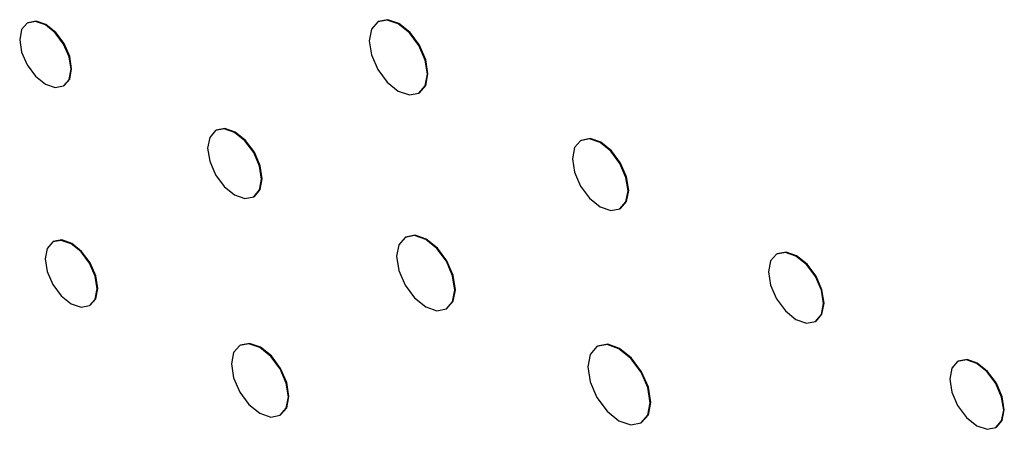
# Model space of a CAD drawing. Header units: inches. Extents: x 5.9 to 23.9, y 5 to 17.8.
# Tile 27 of 33: x 20.966 to 21.524, y 12.271 to 12.502. Entities that reach past the tile are written whole.
import ezdxf

# ---------------------------------------------------------------- set-up
doc = ezdxf.new("R2010")
doc.units = ezdxf.units.IN
doc.header["$LTSCALE"] = 2
doc.header["$MEASUREMENT"] = 0

msp = doc.modelspace()

# ---------------------------------------------------------------- linework, layer by layer
at = {"color": 7, "linetype": 'Continuous', "lineweight": 25}
for p, q in [((20.97096, 12.5007), (20.9706, 12.5005)), ((21.16929, 12.50137), (21.16894, 12.50117)), ((20.99113, 12.46493), (20.99149, 12.46513)), ((21.19222, 12.46084), (21.19257, 12.46105)), ((21.07753, 12.43982), (21.07718, 12.43962)), ((21.2841, 12.43411), (21.28374, 12.43391)), ((21.09878, 12.4022), (21.09913, 12.40241)), ((21.30602, 12.39532), (21.30638, 12.39552)), ((20.98537, 12.37678), (20.98502, 12.37657)), ((21.18475, 12.37937), (21.1844, 12.37916)), ((21.395, 12.3699), (21.39465, 12.3697)), ((21.00582, 12.34054), (21.00618, 12.34074)), ((21.20777, 12.33867), (21.20813, 12.33887)), ((21.41662, 12.33164), (21.41697, 12.33184)), ((21.09124, 12.31815), (21.09089, 12.31795)), ((21.29335, 12.31758), (21.293, 12.31737)), ((21.49747, 12.3091), (21.49712, 12.30889)), ((21.11366, 12.27849), (21.11402, 12.2787)), ((21.31795, 12.27416), (21.3183, 12.27436)), ((21.5187, 12.2715), (21.51906, 12.27171))]:
    msp.add_line(p, q, dxfattribs=at)
at = {"color": 7, "linetype": 'Continuous', "lineweight": 25, "flags": 128}
for points in [[(20.99539, 12.47433), (20.99428, 12.48139), (20.99113, 12.48864), (20.98642, 12.49499), (20.98087, 12.49948), (20.97531, 12.50141), (20.9706, 12.50049), (20.96745, 12.49687), (20.96635, 12.49109), (20.96745, 12.48404), (20.9706, 12.47678), (20.97531, 12.47043), (20.98087, 12.46595), (20.98642, 12.46402), (20.99113, 12.46493), (20.99428, 12.46855), (20.99539, 12.47433)], [(20.99149, 12.46513), (20.99149, 12.46513), (20.99464, 12.46876), (20.99574, 12.47454), (20.99464, 12.48159), (20.99149, 12.48885), (20.98678, 12.4952), (20.98122, 12.49968), (20.97567, 12.50161), (20.97096, 12.5007)], [(21.19704, 12.4715), (21.19578, 12.4795), (21.19222, 12.48773), (21.18688, 12.49493), (21.18058, 12.50002), (21.17428, 12.50221), (21.16894, 12.50117), (21.16537, 12.49706), (21.16411, 12.49051), (21.16537, 12.48251), (21.16894, 12.47428), (21.17428, 12.46708), (21.18058, 12.462), (21.18688, 12.45981), (21.19222, 12.46085), (21.19578, 12.46495), (21.19704, 12.4715)], [(21.19257, 12.46105), (21.19257, 12.46105), (21.19614, 12.46516), (21.19739, 12.47171), (21.19614, 12.47971), (21.19257, 12.48793), (21.18723, 12.49514), (21.18093, 12.50022), (21.17463, 12.50241), (21.16929, 12.50137)], [(21.10325, 12.41209), (21.10209, 12.41951), (21.09878, 12.42715), (21.09383, 12.43383), (21.08798, 12.43855), (21.08214, 12.44058), (21.07718, 12.43962), (21.07387, 12.43581), (21.07271, 12.42973), (21.07387, 12.42231), (21.07718, 12.41467), (21.08214, 12.40799), (21.08798, 12.40327), (21.09383, 12.40124), (21.09878, 12.4022), (21.10209, 12.40601), (21.10325, 12.41209)], [(21.09913, 12.40241), (21.09913, 12.40241), (21.10245, 12.40622), (21.10361, 12.4123), (21.10245, 12.41972), (21.09913, 12.42735), (21.09418, 12.43404), (21.08833, 12.43875), (21.08249, 12.44078), (21.07753, 12.43982)], [(21.31064, 12.40552), (21.30944, 12.41317), (21.30602, 12.42105), (21.30091, 12.42794), (21.29488, 12.43281), (21.28885, 12.4349), (21.28374, 12.43391), (21.28033, 12.42998), (21.27913, 12.42371), (21.28033, 12.41605), (21.28374, 12.40818), (21.28885, 12.40129), (21.29488, 12.39642), (21.30091, 12.39433), (21.30602, 12.39532), (21.30944, 12.39925), (21.31064, 12.40552)], [(21.30638, 12.39552), (21.30638, 12.39552), (21.30979, 12.39945), (21.31099, 12.40572), (21.30979, 12.41338), (21.30638, 12.42125), (21.30127, 12.42814), (21.29524, 12.43301), (21.28921, 12.43511), (21.2841, 12.43411)], [(21.01013, 12.35006), (21.00901, 12.35721), (21.00583, 12.36456), (21.00105, 12.371), (20.99542, 12.37554), (20.98979, 12.3775), (20.98502, 12.37657), (20.98183, 12.3729), (20.98071, 12.36705), (20.98183, 12.3599), (20.98502, 12.35255), (20.98979, 12.34611), (20.99542, 12.34157), (21.00105, 12.33961), (21.00583, 12.34054), (21.00901, 12.34421), (21.01013, 12.35006)], [(21.00618, 12.34074), (21.00618, 12.34074), (21.00937, 12.34441), (21.01049, 12.35027), (21.00937, 12.35742), (21.00618, 12.36477), (21.00141, 12.37121), (20.99578, 12.37575), (20.99015, 12.37771), (20.98537, 12.37678)], [(21.21262, 12.34937), (21.21136, 12.35741), (21.20778, 12.36567), (21.20241, 12.3729), (21.19609, 12.37801), (21.18976, 12.38021), (21.1844, 12.37916), (21.18081, 12.37504), (21.17955, 12.36846), (21.18081, 12.36043), (21.1844, 12.35217), (21.18976, 12.34493), (21.19609, 12.33983), (21.20241, 12.33763), (21.20778, 12.33867), (21.21136, 12.34279), (21.21262, 12.34937)], [(21.20813, 12.33887), (21.20813, 12.33887), (21.21171, 12.343), (21.21297, 12.34958), (21.21171, 12.35761), (21.20813, 12.36587), (21.20277, 12.37311), (21.19644, 12.37821), (21.19011, 12.38041), (21.18475, 12.37937)], [(21.42117, 12.3417), (21.41999, 12.34924), (21.41662, 12.35701), (21.41158, 12.36381), (21.40564, 12.36861), (21.39969, 12.37067), (21.39465, 12.36969), (21.39128, 12.36582), (21.3901, 12.35963), (21.39128, 12.35209), (21.39465, 12.34432), (21.39969, 12.33752), (21.40564, 12.33272), (21.41158, 12.33066), (21.41662, 12.33164), (21.41999, 12.33551), (21.42117, 12.3417)], [(21.41697, 12.33184), (21.41698, 12.33184), (21.42034, 12.33572), (21.42153, 12.3419), (21.42034, 12.34945), (21.41698, 12.35721), (21.41193, 12.36401), (21.40599, 12.36881), (21.40004, 12.37088), (21.395, 12.3699)], [(21.11838, 12.28892), (21.11715, 12.29675), (21.11366, 12.3048), (21.10844, 12.31185), (21.10227, 12.31682), (21.09611, 12.31896), (21.09088, 12.31795), (21.08739, 12.31393), (21.08617, 12.30752), (21.08739, 12.29969), (21.09088, 12.29164), (21.09611, 12.2846), (21.10227, 12.27962), (21.10844, 12.27748), (21.11366, 12.27849), (21.11715, 12.28251), (21.11838, 12.28892)], [(21.11402, 12.2787), (21.11402, 12.2787), (21.11751, 12.28272), (21.11873, 12.28913), (21.11751, 12.29695), (21.11402, 12.305), (21.10879, 12.31205), (21.10263, 12.31703), (21.09646, 12.31917), (21.09124, 12.31815)], [(21.32311, 12.28558), (21.32177, 12.29415), (21.31795, 12.30297), (21.31222, 12.31069), (21.30547, 12.31614), (21.29872, 12.31848), (21.293, 12.31737), (21.28917, 12.31297), (21.28783, 12.30595), (21.28917, 12.29738), (21.293, 12.28856), (21.29872, 12.28084), (21.30547, 12.27539), (21.31222, 12.27305), (21.31795, 12.27416), (21.32177, 12.27856), (21.32311, 12.28558)], [(21.3183, 12.27436), (21.3183, 12.27436), (21.32213, 12.27876), (21.32347, 12.28578), (21.32213, 12.29435), (21.3183, 12.30317), (21.31258, 12.31089), (21.30583, 12.31634), (21.29908, 12.31869), (21.29335, 12.31758)], [(21.52317, 12.28139), (21.52201, 12.2888), (21.5187, 12.29643), (21.51375, 12.30311), (21.50791, 12.30783), (21.50207, 12.30986), (21.49712, 12.30889), (21.49381, 12.30509), (21.49265, 12.29901), (21.49381, 12.29159), (21.49712, 12.28397), (21.50207, 12.27729), (21.50791, 12.27257), (21.51375, 12.27054), (21.5187, 12.2715), (21.52201, 12.27531), (21.52317, 12.28139)], [(21.51906, 12.27171), (21.51906, 12.27171), (21.52237, 12.27552), (21.52353, 12.28159), (21.52237, 12.28901), (21.51906, 12.29664), (21.51411, 12.30332), (21.50826, 12.30803), (21.50242, 12.31006), (21.49747, 12.3091)]]:
    msp.add_lwpolyline(points, dxfattribs=at)

doc.saveas('drawing.dxf')
